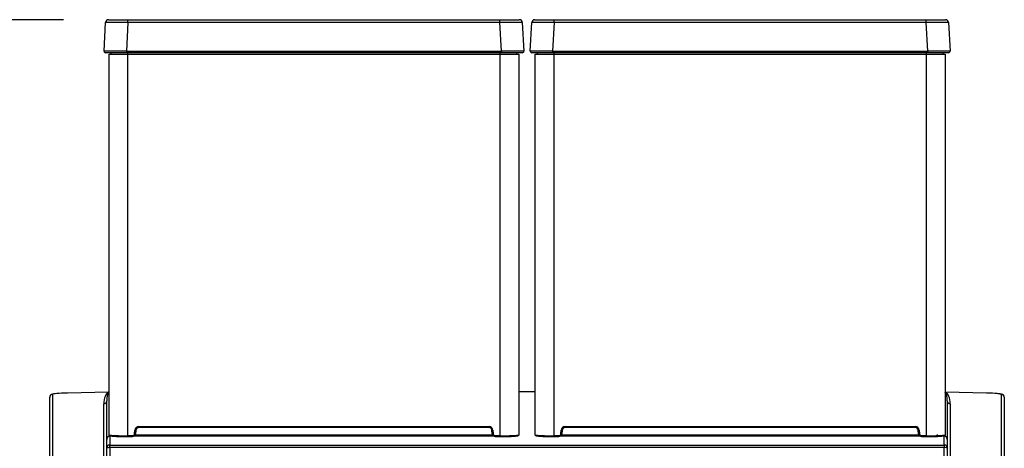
# Model space of a CAD drawing. Header units: millimetres. Extents: x 14 to 274, y 0 to 191.
# Tile 30 of 59: x 54 to 87, y 177 to 191. Entities that reach past the tile are written whole.
import ezdxf
from ezdxf.enums import TextEntityAlignment as Align

# ---------------------------------------------------------------- set-up
doc = ezdxf.new("R2010")
doc.units = ezdxf.units.MM
doc.layers.add('134.136_BW4_CTM-', color=7, linetype='Continuous')
doc.layers.add('Standard', color=7, linetype='Continuous')
doc.styles.add('SEACAD_Arial', font='arial.ttf')
doc.dimstyles.new('ISO', dxfattribs={"dimtxt": 3, "dimasz": 3, "dimexe": 1.5, "dimexo": 1.5, "dimgap": 0.75, "dimtad": 1, "dimlfac": 10, "dimtxsty": 'SEACAD_Arial', "dimblk1": '_SE_FILLED', "dimblk2": '_SE_FILLED', "dimsah": 1, "dimcen": 1.5, "dimazin": 0, "dimtfac": 0.7, "dimtdec": 3, "dimtmove": 0, "dimatfit": 3, "dimfxl": 1, "dimarcsym": 0})

# ---------------------------------------------------------------- blocks, each defined once
blk = doc.blocks.new('SE1')
at = {"layer": '134.136_BW4_CTM-', "color": 7, "linetype": 'Continuous'}
for p, q in [((29.965, 63.507), (30.015, 64.459)), ((30.115, 64.554), (30.759, 64.554)), ((30.759, 64.459), (30.709, 63.507)), ((30.759, 64.554), (43.155, 64.554)), ((30.759, 64.459), (30.759, 64.554)), ((43.155, 64.459), (30.759, 64.459)), ((43.155, 64.554), (43.799, 64.554)), ((43.155, 64.459), (43.155, 64.554)), ((43.205, 63.507), (43.155, 64.459)), ((43.899, 64.459), (43.949, 63.507)), ((44.165, 63.507), (44.215, 64.459)), ((44.315, 64.554), (44.959, 64.554)), ((44.959, 64.459), (44.909, 63.507)), ((44.959, 64.554), (57.355, 64.554)), ((44.959, 64.459), (44.959, 64.554)), ((57.355, 64.459), (44.959, 64.459)), ((57.355, 64.554), (57.999, 64.554)), ((57.355, 64.459), (57.355, 64.554)), ((57.405, 63.507), (57.355, 64.459)), ((58.099, 64.459), (58.149, 63.507)), ((30.709, 63.454), (30.015, 63.454)), ((30.132, 50.733), (30.132, 63.404)), ((30.132, 63.404), (30.752, 63.404)), ((30.207, 63.404), (30.207, 63.454)), ((30.709, 63.507), (43.205, 63.507)), ((30.709, 63.507), (30.709, 63.454)), ((43.205, 63.454), (30.709, 63.454)), ((30.752, 63.454), (30.752, 63.404)), ((30.752, 63.404), (30.752, 50.712)), ((30.752, 63.404), (43.162, 63.404)), ((43.162, 63.404), (43.162, 63.454)), ((43.162, 50.712), (43.162, 63.404)), ((43.162, 63.404), (43.782, 63.404)), ((43.205, 63.507), (43.205, 63.454)), ((43.899, 63.454), (43.205, 63.454)), ((43.707, 63.454), (43.707, 63.404)), ((43.782, 63.404), (43.782, 50.733)), ((44.909, 63.454), (44.215, 63.454)), ((44.332, 50.733), (44.332, 63.404)), ((44.332, 63.404), (44.952, 63.404)), ((44.407, 63.404), (44.407, 63.454)), ((44.909, 63.507), (57.405, 63.507)), ((44.909, 63.507), (44.909, 63.454)), ((57.405, 63.454), (44.909, 63.454)), ((44.952, 63.454), (44.952, 63.404)), ((44.952, 63.404), (44.952, 50.712)), ((44.952, 63.404), (57.362, 63.404)), ((57.362, 63.404), (57.362, 63.454)), ((57.362, 50.712), (57.362, 63.404)), ((57.362, 63.404), (57.982, 63.404)), ((57.405, 63.507), (57.405, 63.454)), ((58.099, 63.454), (57.405, 63.454)), ((57.907, 63.454), (57.907, 63.404)), ((57.982, 63.404), (57.982, 50.733)), ((30.113, 52.157), (28.745, 52.131)), ((30.112, 52.156), (28.746, 52.131)), ((30.128, 52.159), (30.131, 52.158)), ((44.332, 52.167), (43.782, 52.167)), ((44.332, 52.167), (43.782, 52.167)), ((59.367, 52.131), (57.999, 52.157)), ((59.366, 52.131), (58, 52.156)), ((28.156, 49.024), (28.156, 51.988)), ((28.254, 52.087), (28.254, 49.123)), ((30.056, 50.587), (30.056, 51.87)), ((58.056, 51.87), (58.056, 50.587)), ((59.858, 49.123), (59.858, 52.087)), ((59.956, 51.988), (59.956, 49.024)), ((29.958, 49.151), (29.958, 51.77)), ((58.154, 51.77), (58.154, 49.151)), ((30.984, 50.776), (30.995, 50.893)), ((30.995, 50.893), (31.025, 50.891)), ((31.025, 50.891), (31.014, 50.773)), ((31.124, 51.012), (31.124, 50.982)), ((31.124, 51.012), (42.79, 51.012)), ((42.79, 50.982), (31.124, 50.982)), ((42.79, 51.012), (42.79, 50.982)), ((42.919, 50.893), (42.889, 50.891)), ((42.9, 50.773), (42.889, 50.891)), ((42.919, 50.893), (42.93, 50.776)), ((45.184, 50.776), (45.195, 50.893)), ((45.195, 50.893), (45.225, 50.891)), ((45.225, 50.891), (45.214, 50.773)), ((45.324, 51.012), (45.324, 50.982)), ((45.324, 51.012), (56.99, 51.012)), ((56.99, 50.982), (45.324, 50.982)), ((56.99, 51.012), (56.99, 50.982)), ((57.119, 50.893), (57.089, 50.891)), ((57.1, 50.773), (57.089, 50.891)), ((57.119, 50.893), (57.13, 50.776)), ((30.056, 50.3), (30.056, 50.587)), ((30.132, 50.733), (30.135, 50.733)), ((30.148, 50.706), (30.148, 50.689)), ((30.257, 50.692), (30.156, 50.69)), ((30.156, 50.69), (30.156, 50.4)), ((30.752, 50.712), (30.915, 50.712)), ((30.752, 50.712), (30.752, 50.682)), ((30.752, 50.682), (30.915, 50.682)), ((30.915, 50.712), (30.915, 50.682)), ((42.935, 50.693), (30.977, 50.693)), ((30.984, 50.776), (31.014, 50.773)), ((31.006, 50.742), (42.908, 50.742)), ((42.93, 50.776), (42.9, 50.773)), ((42.999, 50.712), (42.999, 50.682)), ((42.999, 50.712), (43.162, 50.712)), ((42.999, 50.682), (43.162, 50.682)), ((43.162, 50.712), (43.162, 50.682)), ((44.332, 50.733), (44.335, 50.733)), ((44.952, 50.712), (45.115, 50.712)), ((44.952, 50.712), (44.952, 50.682)), ((44.952, 50.682), (45.115, 50.682)), ((45.115, 50.712), (45.115, 50.682)), ((57.135, 50.693), (45.177, 50.693)), ((45.184, 50.776), (45.214, 50.773)), ((45.206, 50.742), (57.108, 50.742)), ((57.13, 50.776), (57.1, 50.773)), ((57.199, 50.712), (57.199, 50.682)), ((57.199, 50.712), (57.362, 50.712)), ((57.199, 50.682), (57.362, 50.682)), ((57.362, 50.712), (57.362, 50.682)), ((57.706, 50.737), (57.745, 50.739)), ((57.956, 50.69), (57.857, 50.692)), ((57.956, 50.4), (57.956, 50.69)), ((57.964, 50.689), (57.964, 50.705)), ((58.056, 50.587), (58.056, 50.3)), ((30.056, 31.74), (30.056, 50.3)), ((30.156, 50.312), (30.156, 50.4)), ((30.156, 50.4), (57.956, 50.4)), ((30.156, 50.312), (30.156, 31.752)), ((57.956, 50.312), (30.156, 50.312)), ((57.956, 50.4), (57.956, 50.312)), ((57.956, 31.752), (57.956, 50.312)), ((58.056, 50.3), (58.056, 31.74))]:
    blk.add_line(p, q, dxfattribs=at)
for centre, radius, start, end in [((30.115, 64.454), 0.1, 90, 177), ((43.799, 64.454), 0.1, 3, 90), ((44.315, 64.454), 0.1, 90, 177), ((57.999, 64.454), 0.1, 3, 90), ((30.015, 63.504), 0.05, 177, 270), ((43.899, 63.504), 0.05, 270, 3), ((44.215, 63.504), 0.05, 177, 270), ((58.099, 63.504), 0.05, 270, 3), ((31.124, 50.882), 0.1, 90.0301, 175.025), ((42.79, 50.882), 0.1, 4.9752, 89.9697), ((45.324, 50.882), 0.1, 90.0301, 175.025), ((56.99, 50.882), 0.1, 4.9752, 89.9697), ((30.603, 55.466), 4.756, 264.3505, 271.7907), ((30.605, 54.823), 4.144, 263.8678, 272.0371), ((30.915, 50.782), 0.1, 270.0251, 354.9863), ((42.999, 50.782), 0.1, 185.0137, 269.9749), ((43.31, 55.486), 4.776, 268.2249, 275.6346), ((43.309, 54.823), 4.144, 267.9629, 276.1322), ((44.803, 55.466), 4.756, 264.3505, 271.7907), ((44.805, 54.823), 4.144, 263.8678, 272.0371), ((45.115, 50.782), 0.1, 270.0251, 354.9863), ((57.199, 50.782), 0.1, 185.0137, 269.9749), ((57.51, 55.486), 4.776, 268.2249, 275.6346), ((57.509, 54.823), 4.144, 267.9629, 276.1322)]:
    blk.add_arc(centre, radius, start, end, dxfattribs=at)
for centre, major_axis, ratio, start_param, end_param in [((30.76, 64.454), (-0.746, 0.005), 0.007001, 4.71481, 6.282868), ((43.154, 64.454), (0.746, 0.005), 0.007001, 0.000318, 1.568375), ((44.96, 64.454), (-0.746, 0.005), 0.007001, 4.71481, 6.282868), ((57.354, 64.454), (0.746, 0.005), 0.007001, 0.000318, 1.568375), ((30.711, 63.504), (-0.746, 0.003), 0.003499, 4.714957, 6.283014), ((43.203, 63.504), (0.746, 0.003), 0.003499, 0.000171, 1.568228), ((44.911, 63.504), (-0.746, 0.003), 0.003499, 4.714957, 6.283014), ((57.403, 63.504), (0.746, 0.003), 0.003499, 0.000171, 1.568228), ((30.152, 51.767), (-0.002, 0.397), 0.488376, 0.196322, 1.559056), ((30.15, 52.067), (0.0282, -0.0965), 0.935752, 3.02867, 3.338334), ((30.104, 52.256), (-0.0173, 0.0985), 0.884404, 2.968435, 3.216032), ((30.11, 52.256), (0.0382, -0.0924), 0.982262, 5.90208, 6.095656), ((58.002, 52.256), (-0.0382, -0.0924), 0.982262, 0.18753, 0.381105), ((58.008, 52.256), (0.0173, 0.0985), 0.884404, 3.067153, 3.158461), ((57.96, 51.767), (0.002, 0.397), 0.488376, 4.724129, 6.086863), ((28.256, 51.988), (0.1, 0), 0.997564, 1.58825, 3.141593), ((28.754, 52.096), (-0.5, -0.009), 0.069778, 4.728618, 6.281961), ((28.747, 52.031), (0.0019, -0.1), 0.016808, 3.07178, 3.141593), ((29.956, 51.87), (-0.1, 0), 0.997564, 1.58825, 3.141593), ((58.156, 51.87), (-0.1, 0), 0.997564, 0, 1.553343), ((59.358, 52.096), (0.5, -0.009), 0.069778, 0.001224, 1.554567), ((59.365, 52.031), (-0.0019, -0.1), 0.016808, 3.141593, 3.211405), ((59.856, 51.988), (0.1, 0), 0.997564, 0, 1.553343), ((31.124, 50.882), (0, -0.13), 0.999362, 3.143624, 4.6271), ((42.79, 50.882), (0, -0.13), 0.999362, 1.656085, 3.139561), ((45.324, 50.882), (0, -0.13), 0.999362, 3.143624, 4.6271), ((56.99, 50.882), (0, -0.13), 0.999362, 1.656085, 3.139561), ((30.156, 50.59), (-0.0703, -0.073), 0.975252, 3.92088, 5.491445), ((30.162, 50.733), (-0.03, 0), 0.999362, 0, 1.570796), ((30.915, 50.782), (-0.0001, -0.07), 0.999362, 0.002031, 1.485508), ((42.999, 50.782), (0.0001, -0.07), 0.999362, 4.797678, 6.281154), ((43.752, 50.733), (0.03, 0), 0.999362, 4.712389, 6.283185), ((44.362, 50.733), (-0.03, 0), 0.999362, 0, 1.570796), ((45.115, 50.782), (-0.0001, -0.07), 0.999362, 0.002031, 1.485508), ((57.199, 50.782), (0.0001, -0.07), 0.999362, 4.797678, 6.281154), ((57.952, 50.733), (0.03, 0), 0.999362, 4.712389, 6.283185), ((57.956, 50.59), (-0.0703, 0.073), 0.975252, 3.933528, 5.503899), ((30.156, 50.3), (0.1, 0), 0.999362, 1.570796, 3.141593), ((30.156, 50.3), (0.1, 0), 0.121869, 1.570796, 3.141593), ((57.956, 50.3), (0.1, 0), 0.999362, 0, 1.570796), ((57.956, 50.3), (-0.1, 0), 0.121869, 3.141593, 4.712389)]:
    blk.add_ellipse(centre, major_axis=major_axis, ratio=ratio, start_param=start_param, end_param=end_param, dxfattribs=at)
for points, knots in [([(30.131, 52.158), (30.129, 52.157), (30.127, 52.156), (30.123, 52.153), (30.12, 52.149), (30.116, 52.146), (30.113, 52.142), (30.11, 52.137), (30.104, 52.129), (30.097, 52.115), (30.089, 52.097), (30.08, 52.069), (30.071, 52.032), (30.064, 51.993), (30.06, 51.962), (30.059, 51.947), (30.059, 51.94)], [0, 0, 0, 0, 0.01099, 0.024002, 0.039039, 0.0561, 0.075187, 0.096301, 0.119441, 0.19049, 0.276644, 0.377903, 0.563787, 0.794627, 0.913857, 1, 1, 1, 1]), ([(58.053, 51.94), (58.053, 51.947), (58.052, 51.962), (58.048, 51.993), (58.041, 52.032), (58.032, 52.069), (58.023, 52.097), (58.015, 52.115), (58.007, 52.129), (58.001, 52.139), (57.996, 52.145), (57.992, 52.15), (57.987, 52.154), (57.983, 52.157), (57.981, 52.158)], [0, 0, 0, 0, 0.086142, 0.205373, 0.436213, 0.622097, 0.723356, 0.809509, 0.88056, 0.912388, 0.940245, 0.964131, 0.984048, 1, 1, 1, 1]), ([(30.059, 51.94), (30.058, 51.937), (30.058, 51.925), (30.056, 51.901), (30.056, 51.881), (30.056, 51.87)], [0, 0, 0, 0, 0.158111, 0.519462, 1, 1, 1, 1]), ([(58.056, 51.87), (58.056, 51.878), (58.056, 51.892), (58.055, 51.912), (58.054, 51.928), (58.054, 51.937), (58.053, 51.94)], [0, 0, 0, 0, 0.333599, 0.614229, 0.841889, 1, 1, 1, 1]), ([(59.954, 52.006), (59.948, 52.022), (59.932, 52.058), (59.867, 52.081), (59.794, 52.097), (59.753, 52.102), (59.742, 52.103)], [0, 0, 0, 0, 0.252167, 0.657217, 0.914222, 1, 1, 1, 1])]:
    blk.add_open_spline(points, degree=3, knots=knots, dxfattribs=at)
blk.add_open_spline([(28.745, 52.13), (28.719, 52.129), (28.695, 52.129), (28.672, 52.128)], degree=3, dxfattribs=at)
blk = doc.blocks.new('DMBLK12')
at = {"layer": 'Standard', "linetype": 'Continuous'}
for points in [[(17.304, 187.888), (18.304, 187.888), (17.804, 190.888)], [(17.304, 129.334), (17.804, 126.334), (18.304, 129.334)]]:
    blk.add_hatch(color=7, dxfattribs=at).paths.add_polyline_path(points)
at = {"layer": 'Standard', "color": 7, "linetype": 'Continuous'}
for p, q in [((55.592, 190.888), (16.304, 190.888)), ((17.804, 126.334), (17.804, 190.888)), ((27.004, 126.334), (16.304, 126.334))]:
    blk.add_line(p, q, dxfattribs=at)
at = {"layer": 'Standard', "color": 7, "linetype": 'Continuous', "style": 'SEACAD_Arial'}
blk.add_text('646', height=3, rotation=90, dxfattribs=at).set_placement((14.054, 155.089), align=Align.TOP_LEFT)
blk = doc.blocks.new('_SE_FILLED')
at = {"color": 0}
blk.add_line((0, 0), (-1, 0), dxfattribs=at)
blk.add_solid([(0, 0), (-1, -0.1665), (-1, 0.1665), (0, 0)], dxfattribs=at)

msp = doc.modelspace()

# ---------------------------------------------------------------- block references
at = {"layer": 'Standard', "color": 7}
msp.add_blockref('SE1', (26.9776, 126.334), dxfattribs=at)

# ---------------------------------------------------------------- dimensions: what is measured, and where the dimension line sits
at = {"layer": 'Standard', "color": 7, "linetype": 'Continuous'}
dim = msp.add_linear_dim(base=(17.8035, 190.8882), p1=(28.5036, 126.334), p2=(57.0921, 190.8882), angle=90, text='\\A1;<>', dimstyle='ISO', override={"dimdec": 0}, dxfattribs=at)
dim.commit()
dim.dimension.update_dxf_attribs({"geometry": 'DMBLK12', "text_midpoint": (17.8035, 158.6111), "dimtype": 160})

doc.saveas('drawing.dxf')
